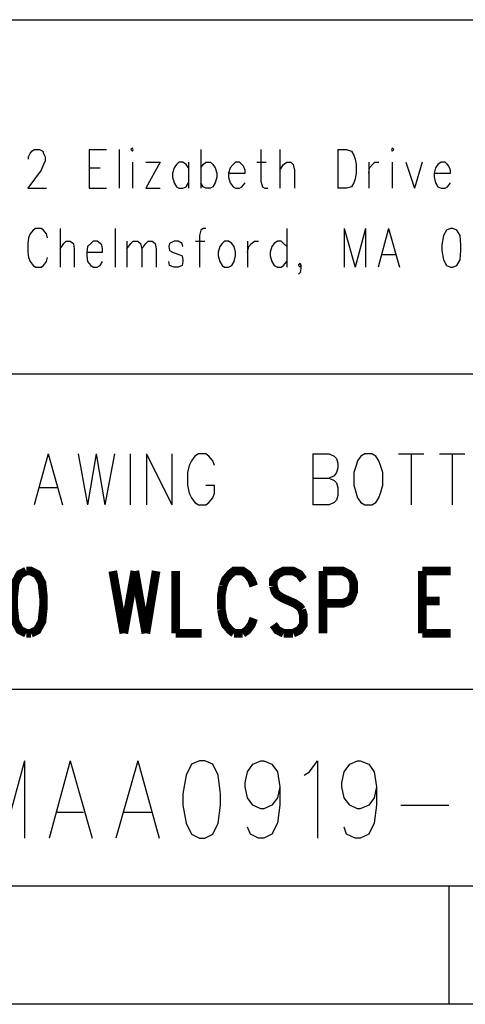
# Model space of a CAD drawing. Extents: x 11.9 to 28.1, y 10.8 to 21.2.
# Tile 10 of 12: x 26.697 to 27.263, y 10.799 to 12.049. Entities that reach past the tile are written whole.
import ezdxf

# ---------------------------------------------------------------- set-up
doc = ezdxf.new("R2010")
doc.units = 0
doc.header["$MEASUREMENT"] = 0
doc.layers.add('LAYNR1', color=2, linetype='Continuous')

msp = doc.modelspace()

# ---------------------------------------------------------------- linework, layer by layer
at = {"layer": 'LAYNR1'}
for points in [[(23.388, 12.049), (28.092, 12.049)], [(26.708, 11.872), (26.708, 11.875), (26.71, 11.879), (26.712, 11.882), (26.715, 11.884), (26.722, 11.884), (26.726, 11.882), (26.727, 11.879), (26.729, 11.875), (26.729, 11.87), (26.727, 11.865), (26.724, 11.858), (26.707, 11.835)], [(26.785, 11.884), (26.785, 11.835)], [(26.785, 11.884), (26.807, 11.884)], [(26.823, 11.884), (26.823, 11.835)], [(26.927, 11.884), (26.927, 11.835)], [(27.003, 11.884), (27.003, 11.844), (27.005, 11.837), (27.008, 11.835)], [(27.027, 11.884), (27.027, 11.835)], [(27.101, 11.884), (27.101, 11.835)], [(27.101, 11.884), (27.112, 11.884), (27.118, 11.882), (27.121, 11.877), (27.123, 11.872)], [(26.84, 11.868), (26.84, 11.835)], [(26.875, 11.868), (26.857, 11.835)], [(26.857, 11.868), (26.875, 11.868)], [(26.911, 11.861), (26.908, 11.865), (26.904, 11.868), (26.899, 11.868), (26.896, 11.865), (26.893, 11.861), (26.891, 11.854)], [(26.911, 11.868), (26.911, 11.835)], [(26.927, 11.861), (26.93, 11.865), (26.933, 11.868), (26.939, 11.868), (26.942, 11.865), (26.945, 11.861), (26.947, 11.854)], [(26.983, 11.854), (26.983, 11.858), (26.981, 11.863), (26.979, 11.865), (26.976, 11.868), (26.971, 11.868), (26.968, 11.865), (26.964, 11.861), (26.962, 11.854)], [(26.998, 11.868), (27.01, 11.868)], [(27.027, 11.858), (27.032, 11.865), (27.036, 11.868), (27.041, 11.868), (27.044, 11.865), (27.046, 11.858), (27.046, 11.835)], [(27.123, 11.872), (27.124, 11.865), (27.124, 11.854)], [(27.14, 11.868), (27.14, 11.835)], [(27.14, 11.854), (27.141, 11.861), (27.145, 11.865), (27.148, 11.868), (27.153, 11.868)], [(27.17, 11.868), (27.17, 11.835)], [(27.187, 11.868), (27.198, 11.835)], [(27.208, 11.868), (27.198, 11.835)], [(27.244, 11.854), (27.244, 11.858), (27.242, 11.863), (27.24, 11.865), (27.237, 11.868), (27.232, 11.868), (27.228, 11.865), (27.225, 11.861), (27.223, 11.854)], [(26.785, 11.861), (26.799, 11.861)], [(26.891, 11.854), (26.891, 11.849), (26.893, 11.842), (26.896, 11.837), (26.899, 11.835)], [(26.947, 11.854), (26.947, 11.849), (26.945, 11.842), (26.942, 11.837), (26.939, 11.835)], [(26.962, 11.854), (26.983, 11.854)], [(26.962, 11.854), (26.962, 11.849), (26.964, 11.842), (26.968, 11.837), (26.971, 11.835)], [(27.124, 11.854), (27.123, 11.847), (27.121, 11.842), (27.118, 11.837), (27.112, 11.835)], [(27.223, 11.854), (27.244, 11.854)], [(27.223, 11.854), (27.223, 11.849), (27.225, 11.842), (27.228, 11.837), (27.232, 11.835)], [(26.904, 11.835), (26.908, 11.837), (26.911, 11.842)], [(26.933, 11.835), (26.93, 11.837), (26.927, 11.842)], [(26.976, 11.835), (26.979, 11.837), (26.983, 11.842)], [(27.237, 11.835), (27.24, 11.837), (27.244, 11.842)], [(26.707, 11.835), (26.731, 11.835)], [(26.785, 11.835), (26.807, 11.835)], [(26.857, 11.835), (26.875, 11.835)], [(26.899, 11.835), (26.904, 11.835)], [(26.939, 11.835), (26.933, 11.835)], [(26.971, 11.835), (26.976, 11.835)], [(27.008, 11.835), (27.012, 11.835)], [(27.112, 11.835), (27.101, 11.835)], [(27.232, 11.835), (27.237, 11.835)], [(26.732, 11.772), (26.731, 11.777), (26.727, 11.782), (26.724, 11.784), (26.717, 11.784), (26.714, 11.782), (26.71, 11.777), (26.708, 11.772)], [(26.748, 11.784), (26.748, 11.735)], [(26.818, 11.784), (26.818, 11.735)], [(26.933, 11.784), (26.93, 11.784), (26.927, 11.782), (26.925, 11.775), (26.925, 11.735)], [(27.036, 11.784), (27.036, 11.735)], [(27.109, 11.784), (27.109, 11.735)], [(27.109, 11.784), (27.123, 11.735)], [(27.136, 11.784), (27.123, 11.735)], [(27.136, 11.784), (27.136, 11.735)], [(27.165, 11.784), (27.152, 11.735)], [(27.165, 11.784), (27.179, 11.735)], [(27.244, 11.784), (27.239, 11.782), (27.235, 11.775), (27.233, 11.763), (27.233, 11.756), (27.235, 11.744), (27.239, 11.737), (27.244, 11.735)], [(27.247, 11.735), (27.252, 11.737), (27.256, 11.744), (27.257, 11.756), (27.257, 11.763), (27.256, 11.775), (27.252, 11.782), (27.247, 11.784), (27.244, 11.784)], [(26.708, 11.772), (26.707, 11.765), (26.707, 11.754)], [(26.748, 11.758), (26.753, 11.765), (26.756, 11.768), (26.761, 11.768), (26.765, 11.765), (26.766, 11.758), (26.766, 11.735)], [(26.802, 11.754), (26.802, 11.758), (26.801, 11.763), (26.799, 11.765), (26.795, 11.768), (26.79, 11.768), (26.787, 11.765), (26.783, 11.761), (26.782, 11.754)], [(26.833, 11.768), (26.833, 11.735)], [(26.833, 11.758), (26.838, 11.765), (26.841, 11.768), (26.847, 11.768), (26.85, 11.765), (26.852, 11.758), (26.852, 11.735)], [(26.852, 11.758), (26.857, 11.765), (26.86, 11.768), (26.865, 11.768), (26.869, 11.765), (26.87, 11.758), (26.87, 11.735)], [(26.904, 11.761), (26.903, 11.765), (26.898, 11.768), (26.893, 11.768), (26.887, 11.765), (26.886, 11.761), (26.887, 11.756), (26.891, 11.754)], [(26.92, 11.768), (26.932, 11.768)], [(26.957, 11.768), (26.954, 11.765), (26.951, 11.761), (26.949, 11.754)], [(26.971, 11.754), (26.969, 11.761), (26.966, 11.765), (26.962, 11.768), (26.957, 11.768)], [(26.986, 11.768), (26.986, 11.735)], [(26.986, 11.754), (26.988, 11.761), (26.991, 11.765), (26.995, 11.768), (27, 11.768)], [(27.036, 11.761), (27.032, 11.765), (27.029, 11.768), (27.024, 11.768), (27.02, 11.765), (27.017, 11.761), (27.015, 11.754)], [(26.707, 11.754), (26.708, 11.747), (26.71, 11.742), (26.714, 11.737), (26.717, 11.735)], [(26.782, 11.754), (26.802, 11.754)], [(26.782, 11.754), (26.782, 11.749), (26.783, 11.742), (26.787, 11.737), (26.79, 11.735)], [(26.891, 11.754), (26.899, 11.751), (26.903, 11.749), (26.904, 11.744), (26.904, 11.742), (26.903, 11.737), (26.898, 11.735)], [(26.949, 11.754), (26.949, 11.749), (26.951, 11.742), (26.954, 11.737), (26.957, 11.735)], [(26.962, 11.735), (26.966, 11.737), (26.969, 11.742), (26.971, 11.749), (26.971, 11.754)], [(27.015, 11.754), (27.015, 11.749), (27.017, 11.742), (27.02, 11.737), (27.024, 11.735)], [(27.157, 11.751), (27.174, 11.751)], [(26.724, 11.735), (26.727, 11.737), (26.731, 11.742), (26.732, 11.747)], [(26.795, 11.735), (26.799, 11.737), (26.802, 11.742)], [(26.893, 11.735), (26.887, 11.737), (26.886, 11.742)], [(27.029, 11.735), (27.032, 11.737), (27.036, 11.742)], [(27.053, 11.735), (27.051, 11.737), (27.053, 11.74), (27.054, 11.737), (27.054, 11.733), (27.053, 11.728), (27.051, 11.726)], [(26.717, 11.735), (26.724, 11.735)], [(26.79, 11.735), (26.795, 11.735)], [(26.898, 11.735), (26.893, 11.735)], [(26.957, 11.735), (26.962, 11.735)], [(27.024, 11.735), (27.029, 11.735)], [(27.054, 11.737), (27.053, 11.735)], [(27.244, 11.735), (27.247, 11.735)], [(28.088, 11.599), (25.592, 11.599)], [(26.733, 11.498), (26.715, 11.433)], [(26.733, 11.498), (26.751, 11.433)], [(26.771, 11.498), (26.783, 11.433)], [(26.794, 11.498), (26.783, 11.433)], [(26.794, 11.498), (26.805, 11.433)], [(26.817, 11.498), (26.805, 11.433)], [(26.837, 11.498), (26.837, 11.433)], [(26.858, 11.498), (26.858, 11.433)], [(26.858, 11.498), (26.89, 11.433)], [(26.89, 11.498), (26.89, 11.433)], [(26.915, 11.489), (26.912, 11.483)], [(26.919, 11.495), (26.915, 11.489)], [(26.937, 11.495), (26.933, 11.498), (26.924, 11.498), (26.919, 11.495)], [(26.942, 11.489), (26.937, 11.495)], [(26.944, 11.483), (26.942, 11.489)], [(27.069, 11.498), (27.069, 11.433)], [(27.069, 11.498), (27.09, 11.498), (27.096, 11.495)], [(27.096, 11.495), (27.099, 11.492), (27.101, 11.486), (27.101, 11.48), (27.099, 11.474), (27.096, 11.47)], [(27.126, 11.489), (27.124, 11.483)], [(27.13, 11.495), (27.126, 11.489)], [(27.135, 11.498), (27.13, 11.495)], [(27.149, 11.495), (27.144, 11.498), (27.135, 11.498)], [(27.153, 11.489), (27.149, 11.495)], [(27.155, 11.483), (27.153, 11.489)], [(27.178, 11.498), (27.21, 11.498)], [(27.194, 11.498), (27.194, 11.433)], [(27.23, 11.498), (27.262, 11.498)], [(27.246, 11.498), (27.246, 11.433)], [(26.912, 11.483), (26.91, 11.474), (26.91, 11.458)], [(27.124, 11.483), (27.121, 11.474), (27.121, 11.458)], [(27.158, 11.458), (27.158, 11.474), (27.155, 11.483)], [(27.069, 11.467), (27.09, 11.467), (27.096, 11.464)], [(27.096, 11.47), (27.09, 11.467)], [(27.096, 11.464), (27.099, 11.461), (27.101, 11.455), (27.101, 11.445)], [(26.721, 11.455), (26.744, 11.455)], [(26.91, 11.458), (26.912, 11.448), (26.915, 11.442), (26.919, 11.436), (26.924, 11.433)], [(26.933, 11.433), (26.937, 11.436), (26.942, 11.442), (26.944, 11.448), (26.944, 11.458)], [(26.933, 11.458), (26.944, 11.458)], [(27.121, 11.458), (27.124, 11.448), (27.126, 11.442), (27.13, 11.436), (27.135, 11.433)], [(27.144, 11.433), (27.149, 11.436), (27.153, 11.442), (27.155, 11.448), (27.158, 11.458)], [(27.099, 11.439), (27.096, 11.436), (27.09, 11.433)], [(27.101, 11.445), (27.099, 11.439)], [(26.924, 11.433), (26.933, 11.433)], [(27.09, 11.433), (27.069, 11.433)], [(27.135, 11.433), (27.144, 11.433)], [(25.592, 11.199), (28.092, 11.199)], [(26.703, 11.108), (26.676, 11.01)], [(26.703, 11.108), (26.703, 11.01)], [(26.761, 11.108), (26.734, 11.01)], [(26.761, 11.108), (26.789, 11.01)], [(26.847, 11.108), (26.819, 11.01)], [(26.847, 11.108), (26.874, 11.01)], [(26.915, 11.104), (26.908, 11.09), (26.904, 11.066)], [(26.925, 11.108), (26.915, 11.104)], [(26.942, 11.104), (26.932, 11.108), (26.925, 11.108)], [(26.952, 11.066), (26.949, 11.09), (26.942, 11.104)], [(27.003, 11.047), (26.993, 11.052), (26.986, 11.061), (26.983, 11.075), (26.983, 11.08), (26.986, 11.094), (26.993, 11.104)], [(26.993, 11.104), (27.003, 11.108), (27.007, 11.108), (27.017, 11.104)], [(27.017, 11.104), (27.024, 11.094), (27.027, 11.075), (27.027, 11.052), (27.024, 11.029)], [(27.058, 11.09), (27.065, 11.094), (27.075, 11.108), (27.075, 11.01)], [(27.126, 11.047), (27.116, 11.052), (27.109, 11.061), (27.106, 11.075), (27.106, 11.08), (27.109, 11.094), (27.116, 11.104)], [(27.116, 11.104), (27.126, 11.108), (27.129, 11.108), (27.14, 11.104)], [(27.14, 11.104), (27.147, 11.094), (27.15, 11.075), (27.15, 11.052), (27.147, 11.029)], [(26.904, 11.066), (26.904, 11.052), (26.908, 11.029)], [(26.949, 11.029), (26.952, 11.052), (26.952, 11.066)], [(27.027, 11.075), (27.024, 11.061), (27.017, 11.052), (27.007, 11.047)], [(27.15, 11.075), (27.147, 11.061), (27.14, 11.052), (27.129, 11.047)], [(27.181, 11.052), (27.242, 11.052)], [(26.744, 11.043), (26.778, 11.043)], [(26.829, 11.043), (26.864, 11.043)], [(27.007, 11.047), (27.003, 11.047)], [(27.129, 11.047), (27.126, 11.047)], [(26.908, 11.029), (26.915, 11.015), (26.925, 11.01)], [(26.932, 11.01), (26.942, 11.015), (26.949, 11.029)], [(27.024, 11.029), (27.017, 11.015), (27.007, 11.01)], [(27.147, 11.029), (27.14, 11.015), (27.129, 11.01)], [(27, 11.01), (26.99, 11.015), (26.986, 11.024)], [(27.123, 11.01), (27.112, 11.015), (27.109, 11.024)], [(26.925, 11.01), (26.932, 11.01)], [(27.007, 11.01), (27, 11.01)], [(27.129, 11.01), (27.123, 11.01)], [(28.092, 10.949), (24.442, 10.949)], [(27.242, 10.949), (27.242, 10.799)], [(28.092, 10.799), (11.892, 10.799)], [(28.088, 10.799), (23.388, 10.799)], [(27.242, 10.799), (26.192, 10.799)]]:
    msp.add_lwpolyline(points, dxfattribs=at)
for points in [[(26.838, 11.884), (26.84, 11.882), (26.841, 11.884), (26.84, 11.886), (26.838, 11.884)], [(27.169, 11.884), (27.17, 11.882), (27.172, 11.884), (27.17, 11.886), (27.169, 11.884)]]:
    msp.add_lwpolyline(points, close=True, dxfattribs=at)
at = {"layer": 'LAYNR1', "const_width": 0.011}
for points in [[(26.705, 11.349), (26.697, 11.345), (26.691, 11.334), (26.689, 11.315), (26.689, 11.304), (26.691, 11.285), (26.697, 11.274), (26.705, 11.27)], [(26.711, 11.27), (26.719, 11.274), (26.725, 11.285), (26.727, 11.304), (26.727, 11.315), (26.725, 11.334), (26.719, 11.345), (26.711, 11.349), (26.705, 11.349)], [(26.815, 11.349), (26.829, 11.27)], [(26.843, 11.349), (26.829, 11.27)], [(26.843, 11.349), (26.857, 11.27)], [(26.87, 11.349), (26.857, 11.27)], [(26.895, 11.349), (26.895, 11.27)], [(26.994, 11.33), (26.991, 11.338), (26.986, 11.345), (26.98, 11.349), (26.969, 11.349), (26.964, 11.345), (26.958, 11.338), (26.955, 11.33)], [(27.057, 11.338), (27.052, 11.345), (27.044, 11.349), (27.032, 11.349), (27.024, 11.345), (27.019, 11.338), (27.019, 11.33)], [(27.082, 11.349), (27.082, 11.27)], [(27.082, 11.349), (27.107, 11.349), (27.115, 11.345), (27.118, 11.342), (27.121, 11.334), (27.121, 11.323), (27.118, 11.315), (27.115, 11.311), (27.107, 11.308), (27.082, 11.308)], [(27.208, 11.349), (27.208, 11.27)], [(27.208, 11.349), (27.244, 11.349)], [(26.955, 11.33), (26.953, 11.319), (26.953, 11.3)], [(27.019, 11.33), (27.021, 11.323), (27.024, 11.319), (27.03, 11.315), (27.046, 11.308), (27.052, 11.304), (27.055, 11.3)], [(27.208, 11.311), (27.23, 11.311)], [(26.953, 11.3), (26.955, 11.289), (26.958, 11.281), (26.964, 11.274), (26.969, 11.27)], [(27.055, 11.3), (27.057, 11.293), (27.057, 11.281), (27.052, 11.274), (27.044, 11.27)], [(26.98, 11.27), (26.986, 11.274), (26.991, 11.281), (26.994, 11.289)], [(26.705, 11.27), (26.711, 11.27)], [(26.895, 11.27), (26.928, 11.27)], [(26.969, 11.27), (26.98, 11.27)], [(27.032, 11.27), (27.024, 11.274), (27.019, 11.281)], [(27.044, 11.27), (27.032, 11.27)], [(27.208, 11.27), (27.244, 11.27)]]:
    msp.add_lwpolyline(points, dxfattribs=at)

doc.saveas('drawing.dxf')
